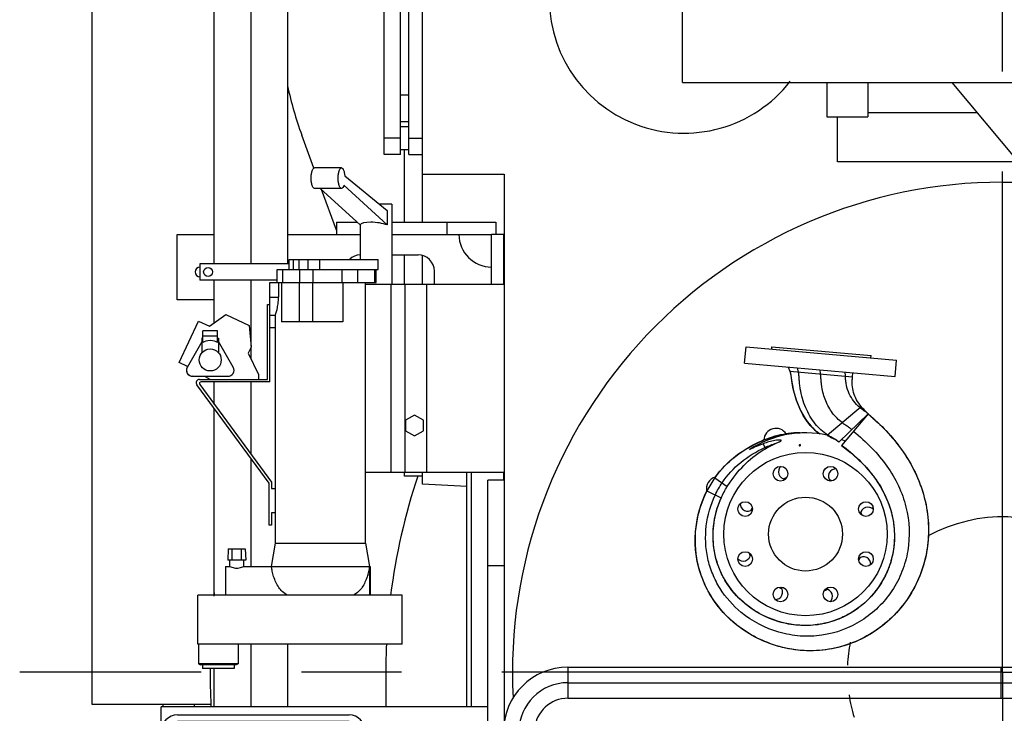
# Model space of a CAD drawing. Header units: millimetres. Extents: x 0 to 1189, y 0 to 841.
# Tile 111 of 136: x 940 to 989, y 603 to 637. Entities that reach past the tile are written whole.
import ezdxf

# ---------------------------------------------------------------- set-up
doc = ezdxf.new("R2010")
doc.units = ezdxf.units.MM
doc.header["$LTSCALE"] = 65.395
doc.linetypes.add('CENTER', pattern=[0.6, 0.375, -0.075, 0.075, -0.075])
for name, color, linetype in [('1907_060000_TLKGS_KGS_V_ABL337', 7, 'CONTINUOUS'), ('1907_061000_TLKGS_KGS_V_ABL338', 7, 'CONTINUOUS'), ('1907_062000_TLKGS_KGS_TL_V_ABL389', 7, 'CONTINUOUS'), ('1907_153200_01_ABL371', 7, 'CONTINUOUS'), ('1907_153200_01_T1_PBL378', 7, 'CONTINUOUS'), ('1907_153200_261214_ABL261', 7, 'CONTINUOUS'), ('1907_153200_560001_PBL404', 7, 'CONTINUOUS'), ('1907_153200_56_ABL361', 7, 'CONTINUOUS'), ('1907_153700_15_ABL369', 7, 'CONTINUOUS'), ('1907_153700_15_T1_PBL409', 7, 'CONTINUOUS'), ('1907_153700_15_T2_PBL388', 7, 'CONTINUOUS'), ('1907_153700_15_T3_PBL370', 7, 'CONTINUOUS'), ('1907_153701_05_AC_PBL376', 7, 'CONTINUOUS'), ('1907_644000_04_SIMPLE1_T1_X_PBL424', 7, 'CONTINUOUS'), ('1907_644000_04_SIMPLE1_T2_X_PBL926', 7, 'CONTINUOUS'), ('1907_644000_04_SIMPLE1_X_ABL423', 7, 'CONTINUOUS'), ('1907_723600_04_SIMPLE1_T1_X_PBL426', 7, 'CONTINUOUS'), ('1907_723600_04_SIMPLE1_X_ABL425', 7, 'CONTINUOUS'), ('1907_724700_09_SIMPLE1_A_ABL415', 7, 'CONTINUOUS'), ('1907_724700_09_SIMPLE1_T1_A_PBL416', 7, 'CONTINUOUS'), ('1907_766000_07_SIMPLE1_T1_X_PBL364', 7, 'CONTINUOUS'), ('1907_766000_07_SIMPLE1_X_ABL363', 7, 'CONTINUOUS'), ('1907_836000_01_SIMPLE1_A_ABL927', 7, 'CONTINUOUS'), ('1907_836000_01_SIMPLE1_T2_A_PBL928', 7, 'CONTINUOUS'), ('1997_000000_TLKGS_MARKETING_ABL300', 7, 'CONTINUOUS'), ('1997_030000_TLKGS_V_ABL301', 7, 'CONTINUOUS'), ('1997_100000_TLKGS_V_ABL302', 7, 'CONTINUOUS'), ('1997_111000_12_SIMPLE1_D_ABL349', 7, 'CONTINUOUS'), ('1997_111000_12_SIMPLE1_T1_D_PBL350', 7, 'CONTINUOUS'), ('1997_111200_08_SIMPLE1_A_ABL365', 7, 'CONTINUOUS'), ('1997_111200_08_SIMPLE1_T11_A_PBL929', 7, 'CONTINUOUS'), ('1997_111200_08_SIMPLE1_T12_A_PBL383', 7, 'CONTINUOUS'), ('1997_111200_08_SIMPLE1_T1_A_PBL386', 7, 'CONTINUOUS'), ('1997_111200_08_SIMPLE1_T3_A_PBL382', 7, 'CONTINUOUS'), ('1997_111200_08_SIMPLE1_T4_A_PBL366', 7, 'CONTINUOUS'), ('1997_111200_08_SIMPLE1_T7_A_PBL392', 7, 'CONTINUOUS'), ('1997_111200_08_SIMPLE1_T8_A_PBL395', 7, 'CONTINUOUS'), ('1997_200000_TLKGS_V_ABL412', 7, 'CONTINUOUS'), ('1997_252000_06_SIMPLE1_T1_X_PBL414', 7, 'CONTINUOUS'), ('1997_252000_06_SIMPLE1_X_ABL413', 7, 'CONTINUOUS'), ('9M32C_GENSET_GENERATOR_ABL307', 7, 'CONTINUOUS'), ('9M32C_GENSET_GENERATOR_T1_PBL308', 7, 'CONTINUOUS'), ('9M32C_GENSET_SCHUTZHAUBE_ABL352', 7, 'CONTINUOUS'), ('9M32C_GENSET_SCHUTZHAUBE_T1_PBL353', 7, 'CONTINUOUS'), ('EN1092-1-01A-DN40-PN16-39_PBL362', 7, 'CONTINUOUS'), ('links_10_VBL258', 7, 'CONTINUOUS'), ('N4011-C1-82X39_PBL429', 7, 'CONTINUOUS')]:
    doc.layers.add(name, color=color, linetype=linetype)

# ---------------------------------------------------------------- blocks, each defined once
blk = doc.blocks.new('EN1092-1-01A-DN40-PN16-39_PBL362', base_point=(964.926, 587.42))
at = {"layer": 'EN1092-1-01A-DN40-PN16-39_PBL362', "color": 7, "linetype": 'Continuous'}
for p, q in [((961.926, 587.78), (964.165, 587.78)), ((961.926, 587.06), (961.926, 587.78)), ((965.685, 587.78), (967.926, 587.78)), ((967.926, 587.06), (967.926, 587.78)), ((961.926, 587.06), (964.165, 587.06)), ((965.685, 587.06), (967.926, 587.06))]:
    blk.add_line(p, q, dxfattribs=at)
blk = doc.blocks.new('1907_153200_560001_PBL404', base_point=(979.604, 598.072))
at = {"layer": '1907_153200_560001_PBL404', "color": 7, "linetype": 'Continuous'}
for p, q in [((990.39, 604.798), (993.968, 608.364)), ((991.463, 603.722), (995.041, 607.287)), ((967.326, 605.02), (990.612, 605.02)), ((967.326, 603.5), (990.926, 603.5)), ((964.166, 599.306), (964.166, 601.86)), ((965.686, 587.78), (965.686, 599.302))]:
    blk.add_line(p, q, dxfattribs=at)
at = {"layer": '1907_153200_560001_PBL404', "color": 2, "linetype": 'CENTER'}
for p, q in [((990.926, 604.26), (994.505, 607.825)), ((967.326, 604.26), (990.926, 604.26)), ((964.926, 601.331), (964.926, 601.86))]:
    blk.add_line(p, q, dxfattribs=at)
at = {"layer": '1907_153200_560001_PBL404', "color": 9, "linetype": 'Continuous'}
for p, q in [((992.09, 606.492), (993.163, 605.416)), ((967.326, 605.02), (967.326, 603.5)), ((988.526, 605.02), (988.526, 603.5)), ((964.166, 601.86), (965.509, 601.86))]:
    blk.add_line(p, q, dxfattribs=at)
at = {"layer": '1907_153200_560001_PBL404', "color": 7, "linetype": 'Continuous'}
for centre, radius, start, end in [((967.326, 601.86), 3.16, 90, 180), ((990.926, 604.26), 0.76, 134.8951, 314.8951), ((967.326, 601.86), 1.64, 90, 175.6274)]:
    blk.add_arc(centre, radius, start, end, dxfattribs=at)
at = {"layer": '1907_153200_560001_PBL404', "color": 2, "linetype": 'CENTER'}
blk.add_arc((967.326, 601.86), 2.4, 90, 180, dxfattribs=at)
blk = doc.blocks.new('N4011-C1-82X39_PBL429', base_point=(994.717, 608.037))
at = {"layer": 'N4011-C1-82X39_PBL429', "color": 7, "linetype": 'Continuous'}
for p, q in [((993.772, 609.41), (993.347, 608.987)), ((993.347, 608.987), (995.662, 606.663)), ((993.772, 609.41), (996.087, 607.087)), ((996.087, 607.087), (995.662, 606.663))]:
    blk.add_line(p, q, dxfattribs=at)
at = {"layer": 'N4011-C1-82X39_PBL429', "color": 9, "linetype": 'Continuous'}
for p, q in [((994.167, 609.014), (993.742, 608.59)), ((995.692, 607.484), (995.267, 607.06))]:
    blk.add_line(p, q, dxfattribs=at)
blk = doc.blocks.new('1907_153200_56_ABL361', base_point=(979.007, 598.235))
at = {"layer": '1907_153200_560001_PBL404'}
blk.add_blockref('1907_153200_560001_PBL404', (979.604, 598.072), dxfattribs=at)
at = {"layer": 'EN1092-1-01A-DN40-PN16-39_PBL362'}
blk.add_blockref('EN1092-1-01A-DN40-PN16-39_PBL362', (964.926, 587.42), dxfattribs=at)
at = {"layer": 'N4011-C1-82X39_PBL429'}
blk.add_blockref('N4011-C1-82X39_PBL429', (994.717, 608.037), dxfattribs=at)
blk = doc.blocks.new('1907_153700_15_T3_PBL370', base_point=(956.686, 624.62))
at = {"layer": '1907_153700_15_T3_PBL370', "color": 7, "linetype": 'Continuous'}
for p, q in [((948.186, 623.02), (948.186, 626.22)), ((948.186, 626.22), (950.006, 626.22)), ((953.606, 626.22), (955.986, 626.22)), ((958.7, 625.22), (959.986, 625.22)), ((960.786, 623.78), (960.786, 624.42)), ((950.006, 623.02), (948.186, 623.02))]:
    blk.add_line(p, q, dxfattribs=at)
for centre, radius, start, end in [((963.586, 626.22), 1.6, 180, 270), ((957.186, 624.42), 0.8, 92.9895, 133.1857), ((959.986, 624.42), 0.8, 0, 90), ((949.306, 624.38), 0.24, 90, 270)]:
    blk.add_arc(centre, radius, start, end, dxfattribs=at)
blk = doc.blocks.new('1907_153700_15_T2_PBL388', base_point=(959.886, 626.52))
at = {"layer": '1907_153700_15_T2_PBL388', "color": 7, "linetype": 'Continuous'}
for p, q in [((955.986, 626.82), (955.986, 626.22)), ((955.986, 626.82), (957.003, 626.82)), ((958.7, 626.82), (963.786, 626.82)), ((961.386, 626.82), (961.386, 626.22)), ((963.786, 626.82), (963.786, 626.22)), ((955.986, 626.22), (957.145, 626.22)), ((958.7, 626.22), (963.586, 626.22))]:
    blk.add_line(p, q, dxfattribs=at)
blk = doc.blocks.new('1907_153700_15_T1_PBL409', base_point=(963.886, 625))
at = {"layer": '1907_153700_15_T1_PBL409', "color": 7, "linetype": 'Continuous'}
for p, q in [((963.586, 623.78), (963.586, 626.22)), ((964.186, 626.22), (963.586, 626.22)), ((964.186, 623.78), (964.186, 626.22))]:
    blk.add_line(p, q, dxfattribs=at)
blk = doc.blocks.new('1907_153700_15_ABL369', base_point=(956.686, 624.92))
at = {"layer": '1907_153700_15_T1_PBL409'}
blk.add_blockref('1907_153700_15_T1_PBL409', (963.886, 625), dxfattribs=at)
at = {"layer": '1907_153700_15_T2_PBL388'}
blk.add_blockref('1907_153700_15_T2_PBL388', (959.886, 626.52), dxfattribs=at)
at = {"layer": '1907_153700_15_T3_PBL370'}
blk.add_blockref('1907_153700_15_T3_PBL370', (956.686, 624.62), dxfattribs=at)
blk = doc.blocks.new('1907_153200_01_T1_PBL378', base_point=(951.806, 605.597))
at = {"layer": '1907_153200_01_T1_PBL378', "color": 7, "linetype": 'Continuous'}
for p, q in [((950.006, 624.78), (950.006, 641.66)), ((953.606, 624.78), (953.606, 641.66)), ((950.006, 621.894), (950.006, 623.98)), ((950.006, 617.896), (950.006, 618.993)), ((950.006, 608.54), (950.006, 617.694)), ((953.606, 603.08), (953.606, 606.14)), ((950.006, 603.08), (950.006, 604.96))]:
    blk.add_line(p, q, dxfattribs=at)
at = {"layer": '1907_153200_01_T1_PBL378', "color": 2, "linetype": 'CENTER'}
for p, q in [((951.806, 624.78), (951.806, 641.66)), ((951.806, 620.747), (951.806, 623.98)), ((951.806, 620.124), (951.806, 620.696)), ((951.806, 615.444), (951.806, 618.993)), ((951.806, 609.96), (951.806, 615.241)), ((951.806, 603.08), (951.806, 606.14))]:
    blk.add_line(p, q, dxfattribs=at)
blk = doc.blocks.new('1907_153200_01_ABL371', base_point=(951.806, 605.957))
at = {"layer": '1907_153200_01_T1_PBL378'}
blk.add_blockref('1907_153200_01_T1_PBL378', (951.806, 605.597), dxfattribs=at)
blk = doc.blocks.new('1907_153701_05_AC_PBL376', base_point=(951.492, 624.38))
at = {"layer": '1907_153701_05_AC_PBL376', "color": 7, "linetype": 'Continuous'}
for p, q in [((949.306, 624.78), (949.306, 623.98)), ((953.678, 624.78), (949.306, 624.78)), ((953.085, 623.98), (949.306, 623.98))]:
    blk.add_line(p, q, dxfattribs=at)
blk.add_circle((949.706, 624.38), 0.22, dxfattribs=at)
blk = doc.blocks.new('1907_153200_261214_ABL261', base_point=(991.506, 613.93))
at = {"layer": '1907_153200_01_ABL371'}
blk.add_blockref('1907_153200_01_ABL371', (951.806, 605.957), dxfattribs=at)
at = {"layer": '1907_153200_56_ABL361'}
blk.add_blockref('1907_153200_56_ABL361', (979.007, 598.235), dxfattribs=at)
at = {"layer": '1907_153700_15_ABL369'}
blk.add_blockref('1907_153700_15_ABL369', (956.686, 624.92), dxfattribs=at)
at = {"layer": '1907_153701_05_AC_PBL376'}
blk.add_blockref('1907_153701_05_AC_PBL376', (951.492, 624.38), dxfattribs=at)
blk = doc.blocks.new('1997_111000_12_SIMPLE1_T1_D_PBL350', base_point=(988.606, 620.48))
at = {"layer": '1997_111000_12_SIMPLE1_T1_D_PBL350', "color": 7, "linetype": 'Continuous'}
for p, q in [((960.206, 626.82), (960.206, 658.18)), ((960.206, 629.18), (964.206, 629.18)), ((964.206, 629.18), (964.206, 602.336)), ((960.206, 623.78), (960.206, 625.185)), ((960.206, 613.98), (960.206, 614.58)), ((962.366, 613.867), (960.206, 613.98))]:
    blk.add_line(p, q, dxfattribs=at)
blk = doc.blocks.new('1997_111000_12_SIMPLE1_D_ABL349', base_point=(988.606, 625.82))
at = {"layer": '1997_111000_12_SIMPLE1_T1_D_PBL350'}
blk.add_blockref('1997_111000_12_SIMPLE1_T1_D_PBL350', (988.606, 620.48), dxfattribs=at)
blk = doc.blocks.new('1997_111200_08_SIMPLE1_T4_A_PBL366', base_point=(955.406, 600.68))
at = {"layer": '1997_111200_08_SIMPLE1_T4_A_PBL366', "color": 7, "linetype": 'Continuous'}
for p, q in [((947.406, 598.28), (947.406, 603.08)), ((963.406, 603.08), (947.406, 603.08)), ((948.206, 602.68), (956.606, 602.68)), ((956.606, 602.36), (948.206, 602.36)), ((947.726, 598.68), (947.726, 601.88)), ((957.086, 598.68), (957.086, 601.88)), ((957.406, 598.68), (957.406, 601.88)), ((947.726, 598.68), (947.406, 598.68)), ((957.406, 598.68), (957.086, 598.68)), ((963.406, 598.28), (947.406, 598.28))]:
    blk.add_line(p, q, dxfattribs=at)
at = {"layer": '1997_111200_08_SIMPLE1_T4_A_PBL366', "color": 9, "linetype": 'Continuous'}
for p, q in [((947.443, 602.12), (947.406, 602.12)), ((957.022, 602.12), (947.79, 602.12)), ((963.406, 602.12), (957.369, 602.12)), ((947.726, 600.712), (947.406, 600.712)), ((957.406, 600.712), (957.086, 600.712)), ((947.406, 600.235), (947.726, 600.235)), ((957.086, 600.235), (957.406, 600.235)), ((957.086, 599.24), (947.726, 599.24)), ((963.406, 599.24), (957.406, 599.24))]:
    blk.add_line(p, q, dxfattribs=at)
at = {"layer": '1997_111200_08_SIMPLE1_T4_A_PBL366', "color": 7, "linetype": 'Continuous'}
for centre, radius, start, end in [((948.206, 601.88), 0.8, 90, 180), ((948.206, 601.88), 0.48, 90, 180), ((956.606, 601.88), 0.8, 0, 90), ((956.606, 601.88), 0.48, 0, 90)]:
    blk.add_arc(centre, radius, start, end, dxfattribs=at)
blk = doc.blocks.new('1997_111200_08_SIMPLE1_T3_A_PBL382', base_point=(963.806, 603.58))
at = {"layer": '1997_111200_08_SIMPLE1_T3_A_PBL382', "color": 7, "linetype": 'Continuous'}
for p, q in [((963.406, 592.98), (963.406, 614.18)), ((964.206, 614.18), (963.406, 614.18)), ((964.165, 592.98), (963.406, 592.98))]:
    blk.add_line(p, q, dxfattribs=at)
at = {"layer": '1997_111200_08_SIMPLE1_T3_A_PBL382', "color": 9, "linetype": 'Continuous'}
for p, q in [((964.206, 609.98), (963.406, 609.98)), ((964.165, 597.18), (963.406, 597.18))]:
    blk.add_line(p, q, dxfattribs=at)
blk = doc.blocks.new('1997_111200_08_SIMPLE1_T12_A_PBL383', base_point=(963.266, 603.88))
at = {"layer": '1997_111200_08_SIMPLE1_T12_A_PBL383', "color": 7, "linetype": 'Continuous'}
for p, q in [((962.366, 603.08), (962.366, 614.58)), ((962.606, 603.08), (962.606, 614.58)), ((964.166, 614.58), (964.166, 614.18)), ((962.366, 593.18), (962.366, 598.28)), ((962.606, 593.18), (962.606, 598.28)), ((962.606, 597.22), (963.406, 597.22)), ((962.606, 595.589), (962.366, 595.589)), ((962.606, 593.18), (962.366, 593.18)), ((963.406, 593.26), (962.606, 593.26))]:
    blk.add_line(p, q, dxfattribs=at)
at = {"layer": '1997_111200_08_SIMPLE1_T12_A_PBL383', "color": 9, "linetype": 'Continuous'}
for p, q in [((962.606, 596.308), (962.366, 596.308)), ((962.606, 595.576), (962.366, 595.576))]:
    blk.add_line(p, q, dxfattribs=at)
blk = doc.blocks.new('1997_111200_08_SIMPLE1_T1_A_PBL386', base_point=(956.9, 635.08))
at = {"layer": '1997_111200_08_SIMPLE1_T1_A_PBL386', "color": 7, "linetype": 'Continuous'}
for p, q in [((954.881, 629.466), (954.291, 631.088)), ((959.326, 626.82), (959.326, 630.38)), ((955.986, 626.431), (955.264, 628.414)), ((959.326, 623.78), (959.326, 625.22)), ((959.326, 614.38), (959.326, 614.58)), ((960.206, 614.38), (959.326, 614.38))]:
    blk.add_line(p, q, dxfattribs=at)
blk.add_arc((971.769, 637.45), 18.6, 192.2705, 200, dxfattribs=at)
blk = doc.blocks.new('1997_111200_08_SIMPLE1_T7_A_PBL392', base_point=(958.926, 642.74))
at = {"layer": '1997_111200_08_SIMPLE1_T7_A_PBL392', "color": 7, "linetype": 'Continuous'}
for p, q in [((958.326, 630.14), (958.326, 655.34)), ((959.126, 655.34), (958.326, 655.34)), ((959.126, 630.14), (959.126, 655.34)), ((959.126, 655.1), (959.526, 655.1)), ((959.126, 630.38), (959.526, 630.38)), ((959.126, 630.14), (958.326, 630.14))]:
    blk.add_line(p, q, dxfattribs=at)
at = {"layer": '1997_111200_08_SIMPLE1_T7_A_PBL392', "color": 9, "linetype": 'Continuous'}
for p, q in [((959.126, 654.54), (958.326, 654.54)), ((959.526, 653.989), (959.126, 653.989)), ((959.526, 653.723), (959.126, 653.723)), ((959.526, 652.44), (959.126, 652.44)), ((959.526, 633.04), (959.126, 633.04)), ((959.526, 631.742), (959.126, 631.742)), ((959.526, 631.494), (959.126, 631.494)), ((959.126, 630.94), (958.326, 630.94))]:
    blk.add_line(p, q, dxfattribs=at)
blk = doc.blocks.new('1997_111200_08_SIMPLE1_T8_A_PBL395', base_point=(959.866, 642.74))
at = {"layer": '1997_111200_08_SIMPLE1_T8_A_PBL395', "color": 7, "linetype": 'Continuous'}
for p, q in [((959.526, 630.14), (959.526, 655.34)), ((959.526, 655.34), (960.206, 655.34)), ((959.526, 630.14), (960.206, 630.14))]:
    blk.add_line(p, q, dxfattribs=at)
at = {"layer": '1997_111200_08_SIMPLE1_T8_A_PBL395', "color": 9, "linetype": 'Continuous'}
for p, q in [((959.526, 654.54), (960.206, 654.54)), ((959.526, 630.94), (960.206, 630.94))]:
    blk.add_line(p, q, dxfattribs=at)
blk = doc.blocks.new('1997_111200_08_SIMPLE1_T11_A_PBL929', base_point=(973.006, 639.052))
at = {"layer": '1997_111200_08_SIMPLE1_T11_A_PBL929', "color": 7, "linetype": 'Continuous'}
blk.add_arc((973.006, 637.78), 6.6, 102.7792, 322.0719, dxfattribs=at)
blk = doc.blocks.new('1997_111200_08_SIMPLE1_A_ABL365', base_point=(982.386, 624.38))
at = {"layer": '1997_111200_08_SIMPLE1_T11_A_PBL929'}
blk.add_blockref('1997_111200_08_SIMPLE1_T11_A_PBL929', (973.006, 639.052), dxfattribs=at)
at = {"layer": '1997_111200_08_SIMPLE1_T12_A_PBL383'}
blk.add_blockref('1997_111200_08_SIMPLE1_T12_A_PBL383', (963.266, 603.88), dxfattribs=at)
at = {"layer": '1997_111200_08_SIMPLE1_T1_A_PBL386'}
blk.add_blockref('1997_111200_08_SIMPLE1_T1_A_PBL386', (956.9, 635.08), dxfattribs=at)
at = {"layer": '1997_111200_08_SIMPLE1_T3_A_PBL382'}
blk.add_blockref('1997_111200_08_SIMPLE1_T3_A_PBL382', (963.806, 603.58), dxfattribs=at)
at = {"layer": '1997_111200_08_SIMPLE1_T4_A_PBL366'}
blk.add_blockref('1997_111200_08_SIMPLE1_T4_A_PBL366', (955.406, 600.68), dxfattribs=at)
at = {"layer": '1997_111200_08_SIMPLE1_T7_A_PBL392'}
blk.add_blockref('1997_111200_08_SIMPLE1_T7_A_PBL392', (958.926, 642.74), dxfattribs=at)
at = {"layer": '1997_111200_08_SIMPLE1_T8_A_PBL395'}
blk.add_blockref('1997_111200_08_SIMPLE1_T8_A_PBL395', (959.866, 642.74), dxfattribs=at)
blk = doc.blocks.new('1997_100000_TLKGS_V_ABL302', base_point=(983.506, 617.464))
at = {"layer": '1997_111000_12_SIMPLE1_D_ABL349'}
blk.add_blockref('1997_111000_12_SIMPLE1_D_ABL349', (988.606, 625.82), dxfattribs=at)
at = {"layer": '1997_111200_08_SIMPLE1_A_ABL365'}
blk.add_blockref('1997_111200_08_SIMPLE1_A_ABL365', (982.386, 624.38), dxfattribs=at)
blk = doc.blocks.new('1997_252000_06_SIMPLE1_T1_X_PBL414', base_point=(988.721, 604.98))
at = {"layer": '1997_252000_06_SIMPLE1_T1_X_PBL414', "color": 7, "linetype": 'Continuous'}
blk.add_line((988.606, 628.78), (1002.453, 628.78), dxfattribs=at)
for centre, radius, start, end in [((988.606, 604.78), 24, 90, 183.0117), ((988.606, 604.782), 7.6, 57.5158, 118.6169), ((988.606, 604.782), 7.6, 168.9467, 177.4347), ((988.606, 604.782), 7.6, 188.5055, 196.8952)]:
    blk.add_arc(centre, radius, start, end, dxfattribs=at)
blk = doc.blocks.new('1997_252000_06_SIMPLE1_X_ABL413', base_point=(988.721, 604.98))
at = {"layer": '1997_252000_06_SIMPLE1_T1_X_PBL414'}
blk.add_blockref('1997_252000_06_SIMPLE1_T1_X_PBL414', (988.721, 604.98), dxfattribs=at)
blk = doc.blocks.new('1997_200000_TLKGS_V_ABL412', base_point=(988.721, 625.632))
at = {"layer": '1997_252000_06_SIMPLE1_X_ABL413'}
blk.add_blockref('1997_252000_06_SIMPLE1_X_ABL413', (988.721, 604.98), dxfattribs=at)
blk = doc.blocks.new('1997_030000_TLKGS_V_ABL301', base_point=(991.006, 633.805))
at = {"layer": '1997_100000_TLKGS_V_ABL302'}
blk.add_blockref('1997_100000_TLKGS_V_ABL302', (983.506, 617.464), dxfattribs=at)
at = {"layer": '1997_200000_TLKGS_V_ABL412'}
blk.add_blockref('1997_200000_TLKGS_V_ABL412', (988.721, 625.632), dxfattribs=at)
blk = doc.blocks.new('1907_766000_07_SIMPLE1_T1_X_PBL364', base_point=(956.247, 617.218))
at = {"layer": '1907_766000_07_SIMPLE1_T1_X_PBL364', "color": 7, "linetype": 'Continuous'}
for p, q in [((956.237, 629.476), (954.913, 629.476)), ((956.395, 629.097), (958.474, 627.386)), ((956.237, 628.476), (954.913, 628.476)), ((957.15, 626.686), (955.197, 628.476)), ((958.474, 626.686), (956.354, 628.629)), ((958.7, 627.705), (958.086, 627.705)), ((958.474, 627.386), (958.474, 626.686)), ((958.7, 627.705), (958.7, 623.78)), ((957.145, 626.691), (957.145, 625)), ((953.678, 624.5), (953.678, 625)), ((953.678, 625), (958.027, 625)), ((954.155, 624.5), (954.155, 625)), ((954.605, 624.5), (954.605, 625)), ((955.17, 624.5), (955.17, 625)), ((958.027, 624.5), (958.027, 625)), ((953.085, 623.86), (953.085, 624.5)), ((953.085, 624.5), (958.027, 624.5)), ((957.927, 623.86), (957.927, 624.5)), ((952.726, 618.993), (952.726, 623.859)), ((952.726, 623.859), (953.155, 623.859)), ((953.006, 623.86), (957.927, 623.86)), ((953.155, 623.859), (953.154, 623.139)), ((953.303, 623.86), (953.303, 621.94)), ((957.393, 623.78), (957.393, 614.58)), ((957.393, 623.78), (964.206, 623.78)), ((957.406, 623.78), (957.406, 623.86)), ((958.645, 623.78), (958.645, 614.58)), ((959.339, 623.78), (959.339, 614.58)), ((960.406, 623.78), (960.406, 614.58)), ((952.606, 619.113), (952.606, 622.793)), ((952.606, 622.793), (952.726, 622.793)), ((948.288, 619.941), (949.235, 621.971)), ((949.235, 621.971), (949.764, 621.724)), ((949.764, 621.724), (950.577, 622.294)), ((950.577, 622.294), (951.717, 621.762)), ((952.726, 622.264), (953.006, 622.264)), ((953.006, 611.094), (953.006, 622.264)), ((949.446, 620.921), (949.446, 621.492)), ((950.166, 621.492), (949.446, 621.492)), ((950.166, 620.921), (950.166, 621.492)), ((951.717, 621.762), (951.81, 620.704)), ((952.726, 621.66), (953.006, 621.66)), ((956.304, 621.94), (953.303, 621.94)), ((949.396, 621.132), (949.396, 620.436)), ((949.446, 621.132), (949.396, 621.132)), ((950.166, 621.232), (949.446, 621.232)), ((950.166, 621.132), (950.216, 621.132)), ((950.216, 621.132), (950.216, 620.436)), ((949.396, 620.96), (948.673, 619.7)), ((950.937, 619.712), (950.216, 620.974)), ((951.81, 620.704), (951.672, 620.41)), ((949.408, 620.436), (949.396, 620.436)), ((950.204, 620.436), (950.216, 620.436)), ((951.672, 620.41), (952.166, 619.352)), ((948.698, 619.749), (948.288, 619.941)), ((949.581, 619.241), (948.926, 619.272)), ((948.951, 619.275), (950.665, 619.275)), ((949.28, 619.113), (952.606, 619.113)), ((949.803, 619.113), (949.581, 619.241)), ((952.166, 619.352), (952.166, 619.113)), ((952.686, 614.042), (949.151, 618.858)), ((949.294, 618.866), (952.806, 614.082)), ((952.726, 618.993), (949.359, 618.993)), ((959.806, 617.368), (959.366, 617.114)), ((960.246, 617.114), (959.806, 617.368)), ((959.366, 617.114), (959.366, 616.606)), ((960.246, 616.606), (960.246, 617.114)), ((959.366, 616.606), (959.806, 616.352)), ((959.806, 616.352), (960.246, 616.606)), ((957.393, 614.58), (964.206, 614.58)), ((957.406, 611.094), (957.406, 614.58)), ((952.686, 611.98), (952.686, 614.042)), ((952.806, 614.082), (952.806, 613.78)), ((952.806, 613.78), (953.006, 613.78)), ((952.806, 612.58), (952.806, 611.98)), ((953.006, 612.58), (952.806, 612.58)), ((952.806, 611.98), (952.686, 611.98)), ((952.806, 609.96), (953.006, 611.094)), ((952.975, 610.92), (953.006, 611.094)), ((953.006, 611.094), (957.406, 611.094)), ((957.406, 611.094), (957.606, 609.96)), ((950.686, 610.82), (950.666, 610.26)), ((950.686, 610.82), (951.526, 610.82)), ((950.886, 610.26), (950.886, 610.82)), ((951.326, 610.82), (951.326, 610.26)), ((951.526, 610.82), (951.546, 610.26)), ((950.552, 609.96), (950.552, 608.54)), ((950.552, 609.96), (950.766, 609.96)), ((951.546, 610.26), (950.666, 610.26)), ((950.766, 609.96), (950.766, 610.26)), ((951.446, 609.96), (951.446, 610.26)), ((951.446, 609.96), (952.806, 609.96)), ((957.606, 609.96), (957.606, 608.54)), ((957.606, 609.96), (957.632, 609.96)), ((957.632, 609.96), (957.632, 608.54)), ((949.206, 606.14), (949.206, 608.54)), ((959.206, 608.54), (949.206, 608.54)), ((959.206, 606.14), (959.206, 608.54)), ((959.206, 606.14), (949.206, 606.14)), ((949.24, 606.14), (949.24, 605.19)), ((951.172, 606.14), (951.172, 605.19)), ((949.24, 605.19), (949.326, 605.14)), ((951.172, 605.19), (949.24, 605.19)), ((951.086, 605.14), (949.326, 605.14)), ((949.426, 605.14), (949.426, 604.96)), ((950.986, 605.14), (950.986, 604.96)), ((951.172, 605.19), (951.086, 605.14)), ((950.986, 604.96), (949.426, 604.96))]:
    blk.add_line(p, q, dxfattribs=at)
at = {"layer": '1907_766000_07_SIMPLE1_T1_X_PBL364', "color": 9, "linetype": 'Continuous'}
for p, q in [((953.882, 624.5), (953.882, 625)), ((953.086, 623.86), (953.086, 624.5)), ((953.37, 623.86), (953.37, 624.5)), ((954.19, 623.86), (954.19, 624.5)), ((954.846, 623.86), (954.846, 624.5)), ((956.267, 623.86), (956.267, 624.5)), ((957.042, 623.86), (957.042, 624.5)), ((957.863, 623.86), (957.863, 624.5)), ((954.161, 623.86), (954.161, 621.94)), ((954.816, 623.86), (954.816, 621.94)), ((956.304, 623.86), (956.304, 621.94)), ((952.726, 623.139), (953.154, 623.139)), ((952.806, 609.96), (957.606, 609.96))]:
    blk.add_line(p, q, dxfattribs=at)
at = {"layer": '1907_766000_07_SIMPLE1_T1_X_PBL364', "color": 7, "linetype": 'Continuous'}
blk.add_circle((949.806, 620.072), 0.54, dxfattribs=at)
for centre, radius, start, end in [((948.94, 619.572), 0.3, 143.6296, 267.316), ((948.94, 619.571), 0.297, 154.1393, 272.1044), ((950.676, 619.571), 0.297, 267.8956, 28.4261), ((949.28, 618.953), 0.16, 90, 216.2783), ((949.359, 618.913), 0.08, 90, 216.2783), ((956.341, 609.737), 1.284, 349.9966, 10.0034)]:
    blk.add_arc(centre, radius, start, end, dxfattribs=at)
for centre, major_axis, ratio, start_param, end_param in [((957.922, 626.584), (0.777, -0.082), 0.279262, 0.811713, 3.051984), ((949.806, 620.83), (0.41, 0), 0.466669, 6.782212, 8.925751)]:
    blk.add_ellipse(centre, major_axis=major_axis, ratio=ratio, start_param=start_param, end_param=end_param, dxfattribs=at)
for points, knots in [([(954.913, 628.476), (954.889, 628.476), (954.85, 628.508), (954.82, 628.563), (954.785, 628.653), (954.758, 628.793), (954.746, 628.976), (954.758, 629.159), (954.785, 629.299), (954.82, 629.389), (954.85, 629.444), (954.889, 629.476), (954.913, 629.476)], [0, 0, 0, 0, 0.066155, 0.115182, 0.175804, 0.32624, 0.5, 0.67376, 0.824196, 0.884818, 0.933845, 1, 1, 1, 1]), ([(956.237, 628.476), (956.212, 628.476), (956.174, 628.508), (956.143, 628.563), (956.108, 628.653), (956.081, 628.793), (956.07, 628.976), (956.081, 629.159), (956.108, 629.299), (956.143, 629.389), (956.174, 629.444), (956.212, 629.476), (956.237, 629.476)], [0, 0, 0, 0, 0.066155, 0.115182, 0.175804, 0.32624, 0.5, 0.67376, 0.824196, 0.884818, 0.933845, 1, 1, 1, 1]), ([(956.237, 629.476), (956.285, 629.476), (956.343, 629.371), (956.377, 629.243), (956.391, 629.148), (956.395, 629.097)], [0, 0, 0, 0, 0.342643, 0.640926, 1, 1, 1, 1]), ([(956.354, 628.629), (956.341, 628.589), (956.32, 628.527), (956.262, 628.476), (956.237, 628.476)], [0, 0, 0, 0, 0.624867, 1, 1, 1, 1]), ([(953.006, 622.264), (953.006, 622.274), (953.015, 622.305), (953.03, 622.363), (953.054, 622.448), (953.094, 622.602), (953.14, 622.834), (953.154, 623.033), (953.154, 623.139)], [0, 0, 0, 0, 0.035688, 0.10519, 0.205094, 0.331022, 0.642367, 1, 1, 1, 1]), ([(950.766, 609.96), (950.798, 609.944), (950.907, 609.898), (951.106, 609.856), (951.305, 609.898), (951.414, 609.944), (951.446, 609.96)], [0, 0, 0, 0, 0.153467, 0.500002, 0.846533, 1, 1, 1, 1]), ([(953.606, 608.54), (953.504, 608.588), (953.343, 608.705), (953.155, 608.935), (953.016, 609.184), (952.928, 609.412), (952.875, 609.592), (952.847, 609.711), (952.83, 609.8), (952.82, 609.859), (952.814, 609.894), (952.811, 609.921), (952.807, 609.943), (952.809, 609.951), (952.805, 609.96), (952.806, 609.96)], [0, 0, 0, 0, 0.195397, 0.349794, 0.52249, 0.69933, 0.781779, 0.855305, 0.916395, 0.941338, 0.962141, 0.978567, 0.990431, 0.997601, 1, 1, 1, 1]), ([(957.606, 609.96), (957.596, 609.876), (957.55, 609.609), (957.411, 609.174), (957.145, 608.76), (956.907, 608.588), (956.806, 608.54)], [0, 0, 0, 0, 0.14932, 0.481629, 0.805759, 1, 1, 1, 1])]:
    blk.add_open_spline(points, degree=3, knots=knots, dxfattribs=at)
blk = doc.blocks.new('1907_766000_07_SIMPLE1_X_ABL363', base_point=(956.247, 617.218))
at = {"layer": '1907_766000_07_SIMPLE1_T1_X_PBL364'}
blk.add_blockref('1907_766000_07_SIMPLE1_T1_X_PBL364', (956.247, 617.218), dxfattribs=at)
blk = doc.blocks.new('1907_644000_04_SIMPLE1_T1_X_PBL424', base_point=(979.268, 613.271))
at = {"layer": '1907_644000_04_SIMPLE1_T1_X_PBL424', "color": 7, "linetype": 'Continuous'}
for p, q in [((975.977, 619.912), (976.047, 620.709)), ((976.047, 620.709), (983.419, 620.064)), ((977.302, 620.599), (977.312, 620.718)), ((977.312, 620.718), (982.174, 620.293)), ((982.163, 620.174), (982.174, 620.293)), ((983.349, 619.267), (983.419, 620.064)), ((975.977, 619.912), (983.349, 619.267)), ((978.113, 619.725), (978.196, 619.517)), ((978.113, 619.725), (978.196, 619.517)), ((978.613, 619.48), (978.566, 619.685)), ((979.696, 619.386), (979.669, 619.589)), ((978.196, 619.517), (978.23, 619.425)), ((978.196, 619.517), (978.246, 619.31)), ((978.23, 619.425), (978.257, 619.189)), ((978.246, 619.31), (978.276, 619.054)), ((978.257, 619.189), (978.296, 618.908)), ((981.259, 619.249), (981.277, 619.448)), ((978.276, 619.054), (978.327, 618.742)), ((980.589, 616.044), (982.025, 617.43)), ((982.025, 617.43), (980.713, 615.885)), ((978.014, 616.452), (978.016, 616.452)), ((978.692, 616.501), (978.692, 616.492)), ((980.018, 616.385), (980.023, 616.382)), ((976.915, 616.15), (976.916, 616.151)), ((978.664, 615.862), (978.691, 615.864)), ((978.691, 615.927), (978.691, 615.864)), ((980.725, 616.174), (980.899, 616.104)), ((974.547, 614.336), (974.523, 614.303)), ((974.541, 614.335), (974.544, 614.338)), ((975.128, 613.876), (975.276, 614.091)), ((975.129, 613.876), (975.276, 614.091)), ((974.113, 613.623), (974.115, 613.627)), ((974.133, 613.655), (974.116, 613.622))]:
    blk.add_line(p, q, dxfattribs=at)
at = {"layer": '1907_644000_04_SIMPLE1_T1_X_PBL424', "color": 9, "linetype": 'Continuous'}
for p, q in [((978.196, 619.517), (981.259, 619.249)), ((980.91, 619.279), (980.893, 619.482)), ((980.023, 616.382), (981.679, 617.793)), ((978.11, 616.465), (978.115, 616.427)), ((976.822, 616.112), (976.857, 616.032)), ((976.885, 615.967), (976.991, 615.724)), ((974.523, 614.303), (975.129, 613.876)), ((974.133, 613.655), (974.827, 613.309)), ((974.827, 613.309), (974.829, 613.308))]:
    blk.add_line(p, q, dxfattribs=at)
at = {"layer": '1907_644000_04_SIMPLE1_T1_X_PBL424', "color": 7, "linetype": 'Continuous'}
for points in [[(978.296, 618.908), (978.364, 618.562), (978.492, 618.11), (978.704, 617.596)], [(978.327, 618.742), (978.366, 618.558), (978.496, 618.104), (978.706, 617.598), (978.843, 617.348)], [(978.704, 617.596), (978.934, 617.199), (979.038, 617.051), (979.229, 616.822), (979.397, 616.655), (979.547, 616.53), (979.66, 616.45)]]:
    blk.add_lwpolyline(points, dxfattribs=at)
for centre, radius, start, end in [((977.515, 616.118), 0.6, 33.4147, 177.2819), ((978.959, 611.54), 4.959, 77.6672, 123.4921), ((978.673, 612.028), 4.473, 97.229, 98.4505), ((978.672, 612.022), 4.479, 89.7469, 97.2131), ((978.671, 612.022), 4.47, 89.7312, 97.1986), ((978.702, 610.921), 5.363, 109.8008, 117.5423), ((978.918, 611.163), 5.374, 111.886, 112.9555), ((974.701, 613.756), 0.6, 104.9229, 192.9634), ((978.62, 611.397), 5.023, 144.6435, 153.277), ((978.619, 611.396), 5.019, 144.6361, 153.2696), ((978.959, 611.54), 2.916, 108.666, 111.4422), ((978.959, 611.54), 2.916, 63.666, 66.4422), ((978.959, 611.54), 2.916, 153.666, 156.4422), ((978.959, 611.54), 2.916, 18.666, 21.4422), ((978.959, 611.54), 2.916, 198.666, 201.4422), ((978.959, 611.54), 2.916, 333.666, 336.4422), ((978.959, 611.54), 2.916, 243.666, 246.4422), ((978.959, 611.54), 2.916, 288.666, 291.4422)]:
    blk.add_arc(centre, radius, start, end, dxfattribs=at)
for points, knots in [([(980.04, 616.397), (979.808, 616.54), (979.377, 616.943), (979.007, 617.59), (978.8, 618.184), (978.712, 618.58), (978.667, 618.903), (978.648, 619.107), (978.64, 619.249), (978.637, 619.327), (978.637, 619.381), (978.623, 619.43), (978.617, 619.463), (978.613, 619.48)], [0, 0, 0, 0, 0.232413, 0.490849, 0.626987, 0.765831, 0.835459, 0.90488, 0.939469, 0.956726, 0.971205, 0.985173, 1, 1, 1, 1]), ([(980.748, 616.999), (980.573, 617.132), (980.255, 617.459), (979.98, 617.959), (979.829, 618.401), (979.765, 618.692), (979.731, 618.93), (979.718, 619.081), (979.711, 619.2), (979.711, 619.292), (979.701, 619.353), (979.696, 619.386)], [0, 0, 0, 0, 0.244522, 0.499159, 0.630154, 0.763303, 0.830378, 0.897696, 0.931451, 0.96294, 1, 1, 1, 1]), ([(981.679, 617.793), (981.512, 617.989), (981.322, 618.343), (981.244, 618.791), (981.241, 619.052), (981.254, 619.183), (981.259, 619.249)], [0, 0, 0, 0, 0.496888, 0.746529, 0.872702, 1, 1, 1, 1]), ([(982.025, 617.43), (981.967, 617.49), (981.851, 617.611), (981.733, 617.729), (981.679, 617.793)], [0, 0, 0, 0, 0.500453, 1, 1, 1, 1]), ([(982.025, 617.43), (982.71, 616.844), (983.951, 615.537), (985.021, 613.07), (985.022, 610.854), (984.489, 609.233), (983.844, 608.143), (982.999, 607.224), (981.99, 606.513), (980.861, 606.03), (979.653, 605.8), (978.423, 605.834), (976.86, 606.221), (975.801, 606.862), (975.229, 607.403)], [0, 0, 0, 0, 0.134551, 0.264603, 0.391722, 0.454883, 0.5175, 0.579184, 0.639844, 0.700316, 0.76106, 0.821861, 0.88242, 1, 1, 1, 1]), ([(982.025, 617.43), (982.337, 617.163), (982.935, 616.599), (983.724, 615.648), (984.354, 614.584), (984.79, 613.427), (985.004, 612.208), (984.974, 610.97), (984.699, 609.762), (984.007, 608.269), (982.581, 606.721), (980.257, 605.737), (977.739, 605.827), (976.227, 606.577), (975.589, 607.084)], [0, 0, 0, 0, 0.062743, 0.125469, 0.188172, 0.250865, 0.313544, 0.37622, 0.438887, 0.50155, 0.626193, 0.750787, 0.875364, 1, 1, 1, 1]), ([(979.672, 616.448), (979.594, 616.499), (979.266, 616.747), (979.006, 617.076), (978.843, 617.348)], [0, 0, 0, 0, 0.228021, 1, 1, 1, 1]), ([(980.023, 616.382), (980.071, 616.355), (980.141, 616.31), (980.236, 616.254), (980.339, 616.214), (980.461, 616.148), (980.549, 616.081), (980.589, 616.044)], [0, 0, 0, 0, 0.249978, 0.374902, 0.500127, 0.750297, 1, 1, 1, 1]), ([(980.593, 616.047), (980.559, 616.078), (980.489, 616.136), (980.392, 616.195), (980.311, 616.238), (980.231, 616.271), (980.144, 616.331), (980.076, 616.375), (980.04, 616.397)], [0, 0, 0, 0, 0.210092, 0.413277, 0.519895, 0.630453, 0.808288, 1, 1, 1, 1]), ([(974.526, 614.301), (974.808, 614.699), (975.505, 615.416), (976.369, 615.911), (976.825, 616.105)], [0, 0, 0, 0, 0.496311, 1, 1, 1, 1]), ([(974.544, 614.338), (974.826, 614.729), (975.518, 615.433), (976.371, 615.921), (976.822, 616.112)], [0, 0, 0, 0, 0.496231, 1, 1, 1, 1]), ([(975.276, 614.091), (975.496, 614.422), (976.011, 615.035), (976.647, 615.526), (976.991, 615.724)], [0, 0, 0, 0, 0.500163, 1, 1, 1, 1]), ([(980.725, 615.9), (981.023, 615.675), (981.577, 615.208), (982.5, 614.192), (983.267, 612.72), (983.377, 611.095), (983.067, 609.881), (982.641, 609.043), (982.052, 608.313), (981.322, 607.724), (980.482, 607.301), (979.56, 607.067), (978.596, 607.037), (977.331, 607.275), (976.45, 607.743), (975.962, 608.155)], [0, 0, 0, 0, 0.072605, 0.140665, 0.266358, 0.38759, 0.447881, 0.508564, 0.569127, 0.629109, 0.689619, 0.75073, 0.812832, 0.875762, 1, 1, 1, 1]), ([(977.526, 615.995), (977.549, 616.005), (977.594, 616.025), (977.651, 616.05), (977.695, 616.072), (977.722, 616.087), (977.744, 616.1), (977.758, 616.11), (977.771, 616.128), (977.754, 616.143), (977.736, 616.145), (977.712, 616.148), (977.668, 616.149), (977.582, 616.143), (977.41, 616.118), (977.168, 616.061), (976.979, 616), (976.885, 615.967)], [0, 0, 0, 0, 0.062631, 0.12525, 0.156548, 0.187825, 0.203463, 0.21905, 0.234182, 0.248796, 0.264516, 0.280103, 0.311351, 0.37391, 0.499095, 0.74951, 1, 1, 1, 1]), ([(978.691, 615.927), (978.677, 615.922), (978.652, 615.913), (978.65, 615.879), (978.659, 615.868), (978.664, 615.862)], [0, 0, 0, 0, 0.503837, 0.748206, 1, 1, 1, 1]), ([(980.713, 615.885), (981.121, 615.584), (981.703, 615.084), (982.357, 614.304), (982.898, 613.443), (983.245, 612.468), (983.331, 611.453), (983.27, 610.69), (983.076, 609.948), (982.647, 609.025), (981.984, 608.226), (981.152, 607.639), (980.233, 607.202), (979.465, 607.066), (978.959, 607.063)], [0, 0, 0, 0, 0.125054, 0.187669, 0.250278, 0.375088, 0.437679, 0.500267, 0.562848, 0.625431, 0.750138, 0.812723, 0.875309, 1, 1, 1, 1]), ([(975.229, 607.403), (974.817, 607.793), (974.285, 608.483), (973.826, 609.528), (973.54, 610.636), (973.539, 612.07), (973.887, 613.158), (974.136, 613.654)], [0, 0, 0, 0, 0.250822, 0.37707, 0.503445, 0.754596, 1, 1, 1, 1]), ([(975.589, 607.084), (975.118, 607.459), (974.291, 608.368), (973.697, 609.786), (973.534, 610.987), (973.584, 612.196), (973.847, 613.084), (974.113, 613.623)], [0, 0, 0, 0, 0.249807, 0.499548, 0.624869, 0.7502, 1, 1, 1, 1]), ([(975.962, 608.155), (975.609, 608.453), (975.143, 608.993), (974.722, 609.829), (974.437, 610.736), (974.381, 611.942), (974.633, 612.876), (974.827, 613.309)], [0, 0, 0, 0, 0.245571, 0.37033, 0.495606, 0.748165, 1, 1, 1, 1]), ([(978.959, 607.063), (978.223, 607.06), (977.096, 607.346), (975.868, 608.182), (975.124, 609.026), (974.622, 610.03), (974.396, 611.132), (974.461, 612.252), (974.678, 612.969), (974.829, 613.308)], [0, 0, 0, 0, 0.248668, 0.373916, 0.499128, 0.624338, 0.749535, 0.874769, 1, 1, 1, 1])]:
    blk.add_open_spline(points, degree=3, knots=knots, dxfattribs=at)
at = {"layer": '1907_644000_04_SIMPLE1_T1_X_PBL424', "color": 9, "linetype": 'Continuous'}
for points, knots in [([(981.614, 617.738), (981.397, 617.919), (981.128, 618.279), (980.97, 618.764), (980.924, 619.059), (980.916, 619.208), (980.91, 619.279)], [0, 0, 0, 0, 0.486684, 0.743437, 0.875917, 1, 1, 1, 1]), ([(982.025, 617.43), (981.957, 617.48), (981.819, 617.583), (981.68, 617.682), (981.614, 617.738)], [0, 0, 0, 0, 0.495926, 1, 1, 1, 1]), ([(981.225, 616.657), (981.192, 616.685), (981.108, 616.753), (980.989, 616.834), (980.857, 616.912), (980.789, 616.968), (980.748, 616.999)], [0, 0, 0, 0, 0.220087, 0.551353, 0.734029, 1, 1, 1, 1]), ([(981.299, 616.575), (981.613, 616.322), (982.205, 615.79), (983.198, 614.624), (984.015, 612.926), (984.097, 611.069), (983.717, 609.689), (983.061, 608.44), (981.785, 607.181), (980.103, 606.559), (978.697, 606.51), (977.312, 606.76), (976.347, 607.261), (975.81, 607.702)], [0, 0, 0, 0, 0.07041, 0.138171, 0.266432, 0.390822, 0.452626, 0.514302, 0.635231, 0.755754, 0.817135, 0.878756, 1, 1, 1, 1]), ([(974.876, 614.054), (975.127, 614.428), (975.755, 615.11), (976.545, 615.59), (976.967, 615.781)], [0, 0, 0, 0, 0.493006, 1, 1, 1, 1]), ([(975.81, 607.702), (975.405, 608.034), (974.871, 608.639), (974.391, 609.58), (974.07, 610.597), (974.014, 611.944), (974.312, 612.979), (974.536, 613.454)], [0, 0, 0, 0, 0.248168, 0.37349, 0.499266, 0.751057, 1, 1, 1, 1])]:
    blk.add_open_spline(points, degree=3, knots=knots, dxfattribs=at)
at = {"layer": '1907_644000_04_SIMPLE1_T1_X_PBL424', "color": 7, "linetype": 'Continuous'}
for points in [[(976.825, 616.105), (977.234, 616.278), (977.67, 616.401), (978.111, 616.457)], [(978.016, 616.448), (977.64, 616.392), (977.269, 616.288), (976.916, 616.146)], [(976.991, 615.724), (977.165, 615.823), (977.343, 615.914), (977.526, 615.995)], [(974.827, 613.309), (974.914, 613.504), (975.012, 613.696), (975.128, 613.876)], [(974.829, 613.308), (974.916, 613.503), (975.014, 613.695), (975.129, 613.876)]]:
    blk.add_open_spline(points, degree=3, dxfattribs=at)
at = {"layer": '1907_644000_04_SIMPLE1_T1_X_PBL424', "color": 9, "linetype": 'Continuous'}
for points in [[(976.967, 615.781), (977.148, 615.863), (977.335, 615.935), (977.526, 615.995)], [(974.536, 613.454), (974.634, 613.662), (974.747, 613.864), (974.876, 614.054)]]:
    blk.add_open_spline(points, degree=3, dxfattribs=at)
blk = doc.blocks.new('1907_644000_04_SIMPLE1_T2_X_PBL926', base_point=(978.959, 611.54))
at = {"layer": '1907_644000_04_SIMPLE1_T2_X_PBL926', "color": 7, "linetype": 'Continuous'}
for centre, start, end in [((977.997, 614.592), 130.8349, 267.4488), ((980.436, 614.378), 85.8349, 222.4488), ((976.12, 613.018), 175.8349, 312.4488), ((982.011, 612.502), 40.8349, 177.4488), ((975.907, 610.578), 220.8349, 357.4488), ((981.797, 610.062), 355.8349, 132.4488), ((977.481, 608.702), 265.8349, 42.4488), ((979.921, 608.488), 310.8349, 87.4488)]:
    blk.add_arc(centre, 0.36, start, end, dxfattribs=at)
blk = doc.blocks.new('1907_644000_04_SIMPLE1_X_ABL423', base_point=(979.268, 613.271))
at = {"layer": '1907_644000_04_SIMPLE1_T1_X_PBL424'}
blk.add_blockref('1907_644000_04_SIMPLE1_T1_X_PBL424', (979.268, 613.271), dxfattribs=at)
at = {"layer": '1907_644000_04_SIMPLE1_T2_X_PBL926'}
blk.add_blockref('1907_644000_04_SIMPLE1_T2_X_PBL926', (978.959, 611.54), dxfattribs=at)
blk = doc.blocks.new('1907_836000_01_SIMPLE1_T2_A_PBL928', base_point=(978.959, 611.54))
at = {"layer": '1907_836000_01_SIMPLE1_T2_A_PBL928', "color": 7, "linetype": 'Continuous'}
for centre, radius in [((978.959, 611.54), 4), ((977.734, 614.496), 0.36), ((980.183, 614.496), 0.36), ((978.959, 611.54), 1.81), ((976.002, 612.765), 0.36), ((981.915, 612.765), 0.36), ((976.002, 610.315), 0.36), ((981.915, 610.315), 0.36), ((977.734, 608.584), 0.36), ((980.183, 608.584), 0.36)]:
    blk.add_circle(centre, radius, dxfattribs=at)
blk = doc.blocks.new('1907_836000_01_SIMPLE1_A_ABL927', base_point=(978.959, 611.54))
at = {"layer": '1907_836000_01_SIMPLE1_T2_A_PBL928'}
blk.add_blockref('1907_836000_01_SIMPLE1_T2_A_PBL928', (978.959, 611.54), dxfattribs=at)
blk = doc.blocks.new('1907_061000_TLKGS_KGS_V_ABL338', base_point=(995.736, 629.03))
at = {"layer": '1907_644000_04_SIMPLE1_X_ABL423'}
blk.add_blockref('1907_644000_04_SIMPLE1_X_ABL423', (979.268, 613.271), dxfattribs=at)
at = {"layer": '1907_766000_07_SIMPLE1_X_ABL363'}
blk.add_blockref('1907_766000_07_SIMPLE1_X_ABL363', (956.247, 617.218), dxfattribs=at)
at = {"layer": '1907_836000_01_SIMPLE1_A_ABL927'}
blk.add_blockref('1907_836000_01_SIMPLE1_A_ABL927', (978.959, 611.54), dxfattribs=at)
blk = doc.blocks.new('1907_724700_09_SIMPLE1_T1_A_PBL416', base_point=(995.886, 660.112))
at = {"layer": '1907_724700_09_SIMPLE1_T1_A_PBL416', "color": 7, "linetype": 'Continuous'}
for q in [(972.926, 668.024), (1021.086, 633.66)]:
    blk.add_line((972.926, 633.66), q, dxfattribs=at)
blk = doc.blocks.new('1907_724700_09_SIMPLE1_A_ABL415', base_point=(995.886, 660.112))
at = {"layer": '1907_724700_09_SIMPLE1_T1_A_PBL416'}
blk.add_blockref('1907_724700_09_SIMPLE1_T1_A_PBL416', (995.886, 660.112), dxfattribs=at)
blk = doc.blocks.new('1907_723600_04_SIMPLE1_T1_X_PBL426', base_point=(1000.988, 651.58))
at = {"layer": '1907_723600_04_SIMPLE1_T1_X_PBL426', "color": 7, "linetype": 'Continuous'}
for p, q in [((980.006, 633.66), (980.006, 631.98)), ((982.006, 633.66), (982.006, 631.98)), ((989.391, 629.78), (986.135, 633.66)), ((987.377, 632.18), (982.006, 632.18)), ((980.006, 631.98), (982.006, 631.98)), ((980.526, 629.78), (980.526, 631.98)), ((1012.806, 629.78), (980.526, 629.78))]:
    blk.add_line(p, q, dxfattribs=at)
blk = doc.blocks.new('1907_723600_04_SIMPLE1_X_ABL425', base_point=(1000.988, 651.58))
at = {"layer": '1907_723600_04_SIMPLE1_T1_X_PBL426'}
blk.add_blockref('1907_723600_04_SIMPLE1_T1_X_PBL426', (1000.988, 651.58), dxfattribs=at)
blk = doc.blocks.new('1907_062000_TLKGS_KGS_TL_V_ABL389', base_point=(989.588, 676.724))
at = {"layer": '1907_723600_04_SIMPLE1_X_ABL425'}
blk.add_blockref('1907_723600_04_SIMPLE1_X_ABL425', (1000.988, 651.58), dxfattribs=at)
at = {"layer": '1907_724700_09_SIMPLE1_A_ABL415'}
blk.add_blockref('1907_724700_09_SIMPLE1_A_ABL415', (995.886, 660.112), dxfattribs=at)
blk = doc.blocks.new('1907_060000_TLKGS_KGS_V_ABL337', base_point=(994.756, 653.944))
at = {"layer": '1907_061000_TLKGS_KGS_V_ABL338'}
blk.add_blockref('1907_061000_TLKGS_KGS_V_ABL338', (995.736, 629.03), dxfattribs=at)
at = {"layer": '1907_062000_TLKGS_KGS_TL_V_ABL389'}
blk.add_blockref('1907_062000_TLKGS_KGS_TL_V_ABL389', (989.588, 676.724), dxfattribs=at)
blk = doc.blocks.new('1997_000000_TLKGS_MARKETING_ABL300', base_point=(991.006, 643.184))
at = {"layer": '1907_060000_TLKGS_KGS_V_ABL337'}
blk.add_blockref('1907_060000_TLKGS_KGS_V_ABL337', (994.756, 653.944), dxfattribs=at)
at = {"layer": '1997_030000_TLKGS_V_ABL301'}
blk.add_blockref('1997_030000_TLKGS_V_ABL301', (991.006, 633.805), dxfattribs=at)
blk = doc.blocks.new('9M32C_GENSET_GENERATOR_T1_PBL308', base_point=(986.85, 625.419))
at = {"layer": '9M32C_GENSET_GENERATOR_T1_PBL308', "color": 2, "linetype": 'CENTER'}
for q in [(988.606, 721.691), (940.477, 604.773), (1037.12, 604.773), (988.606, 529.147)]:
    blk.add_line((988.606, 604.773), q, dxfattribs=at)
at = {"layer": '9M32C_GENSET_GENERATOR_T1_PBL308', "color": 7, "linetype": 'Continuous'}
for p, q in [((944.006, 679.46), (944.006, 603.206)), ((944.006, 603.206), (949.838, 603.206)), ((947.479, 603.206), (947.485, 603.08)), ((949.038, 603.206), (949.009, 603.08))]:
    blk.add_line(p, q, dxfattribs=at)
for centre, start, end in [((988.606, 604.78), 174.2497, 174.4957), ((988.606, 604.78), 179.753, 182.4), ((988.606, 604.773), 182.314, 182.5004)]:
    blk.add_arc(centre, 38.8, start, end, dxfattribs=at)
blk = doc.blocks.new('9M32C_GENSET_GENERATOR_ABL307', base_point=(986.85, 625.419))
at = {"layer": '9M32C_GENSET_GENERATOR_T1_PBL308'}
blk.add_blockref('9M32C_GENSET_GENERATOR_T1_PBL308', (986.85, 625.419), dxfattribs=at)
blk = doc.blocks.new('9M32C_GENSET_SCHUTZHAUBE_T1_PBL353', base_point=(988.606, 598.782))
at = {"layer": '9M32C_GENSET_SCHUTZHAUBE_T1_PBL353', "color": 7, "linetype": 'Continuous'}
blk.add_line((958.406, 604.78), (958.406, 603.08), dxfattribs=at)
for start, end in [(161.457, 172.847), (177.4182, 180)]:
    blk.add_arc((988.606, 604.78), 30.2, start, end, dxfattribs=at)
blk = doc.blocks.new('9M32C_GENSET_SCHUTZHAUBE_ABL352', base_point=(988.606, 598.782))
at = {"layer": '9M32C_GENSET_SCHUTZHAUBE_T1_PBL353'}
blk.add_blockref('9M32C_GENSET_SCHUTZHAUBE_T1_PBL353', (988.606, 598.782), dxfattribs=at)
blk = doc.blocks.new('LINKS_10_VBL258', base_point=(991.324, 626.408))
at = {"layer": '1907_153200_261214_ABL261'}
blk.add_blockref('1907_153200_261214_ABL261', (991.506, 613.93), dxfattribs=at)
at = {"layer": '1997_000000_TLKGS_MARKETING_ABL300'}
blk.add_blockref('1997_000000_TLKGS_MARKETING_ABL300', (991.006, 643.184), dxfattribs=at)
at = {"layer": '9M32C_GENSET_GENERATOR_ABL307'}
blk.add_blockref('9M32C_GENSET_GENERATOR_ABL307', (986.85, 625.419), dxfattribs=at)
at = {"layer": '9M32C_GENSET_SCHUTZHAUBE_ABL352'}
blk.add_blockref('9M32C_GENSET_SCHUTZHAUBE_ABL352', (988.606, 598.782), dxfattribs=at)

msp = doc.modelspace()

# ---------------------------------------------------------------- block references
at = {"layer": 'links_10_VBL258'}
msp.add_blockref('LINKS_10_VBL258', (991.32386, 626.40783), dxfattribs=at)

doc.saveas('drawing.dxf')
